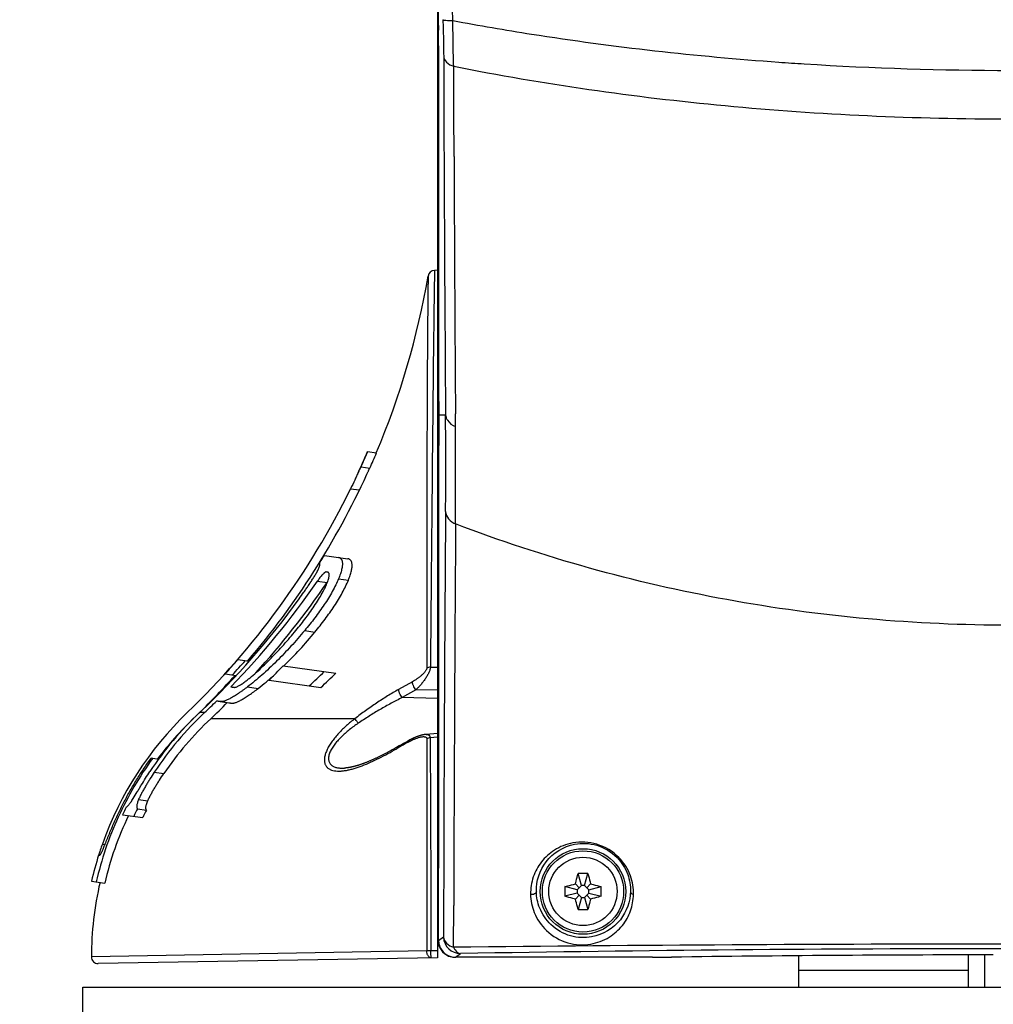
# Model space of a CAD drawing. Header units: millimetres. Extents: x 0 to 420, y 0 to 297.
# Tile 82 of 139: x 279 to 302, y 132 to 155. Entities that reach past the tile are written whole.
import ezdxf

# ---------------------------------------------------------------- set-up
doc = ezdxf.new("R2010")
doc.units = ezdxf.units.MM
doc.header["$LTSCALE"] = 23.1
doc.header["$PDMODE"] = 3
doc.header["$PDSIZE"] = 0.3125
doc.layers.get('0').update_dxf_attribs({"linetype": 'CONTINUOUS'})
doc.layers.get('Defpoints').update_dxf_attribs({"linetype": 'CONTINUOUS'})
for name, color, linetype in [('AUSFORMSCHRAEGEN', 7, 'CONTINUOUS'), ('AXES', 7, 'CONTINUOUS'), ('DIM_PILOTEES', 7, 'CONTINUOUS'), ('RUNDUNGEN', 7, 'CONTINUOUS')]:
    doc.layers.add(name, color=color, linetype=linetype)
doc.styles.get("Standard").update_dxf_attribs({"font": 'txt', "width": 0.7})
doc.dimstyles.new('DIMSTYLE_8', dxfattribs={"dimtxt": 2.5, "dimasz": 3.5, "dimexe": 2, "dimexo": 0, "dimgap": 2.5, "dimtad": 1, "dimdsep": 46, "dimtxsty": 'Standard', "dimblk": '_FILLED', "dimblk1": '_FILLED', "dimblk2": '_FILLED', "dimcen": 0.09, "dimazin": 2, "dimtp": 0.5, "dimtm": 0.5, "dimtfac": 1, "dimtofl": 0, "dimtmove": 0, "dimatfit": 3, "dimldrblk": '_FILLED', "dimfxl": 0, "dimtolj": 1, "dimarcsym": 0})

# ---------------------------------------------------------------- blocks, each defined once
blk = doc.blocks.new('_FILLED')
at = {"color": 0, "linetype": 'ByBlock'}
blk.add_solid([(0, 0), (-1, 0.1429), (-1, -0.1429)], dxfattribs=at)
blk = doc.blocks.new('*D15')
at = {"layer": 'Defpoints', "color": 0, "linetype": 'Continuous'}
for p in [(251.433, 253.133), (302.53, 202.037), (251.433, 150.94), (353.626, 150.94)]:
    blk.add_point(p, dxfattribs=at)
at = {"layer": 'DIM_PILOTEES', "color": 0, "linetype": 'Continuous', "lineweight": -2}
for p, q in [((251.433, 150.94), (252.848, 152.354)), ((353.626, 150.94), (352.212, 152.354))]:
    blk.add_line(p, q, dxfattribs=at)
blk.add_arc((302.53, 202.037), 72.261, 317.77541, 222.22459, dxfattribs=at)
at = {"layer": 'DIM_PILOTEES', "color": 0, "linetype": 'Continuous', "lineweight": -2, "xscale": 3.5, "yscale": 3.5, "zscale": 3.5}
for p, rotation in [((251.433, 150.94), 313.6122967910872), ((353.626, 150.94), 226.3877032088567)]:
    blk.add_blockref('_FILLED', p, dxfattribs=dict(at, rotation=rotation))
at = {"layer": 'DIM_PILOTEES', "color": 0, "linetype": 'Continuous', "insert": (305.994, 280.054), "char_height": 2.5, "width": 14.28571, "attachment_point": 2, "rotation": 357.4576, "line_spacing_factor": 0.9}
blk.add_mtext('\\A1;{\\ftxt;\\W0.0001;\\H0.0001;\\~}{\\ftxt;\\W3.1428571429;\\H2.5; }{\\ftxt;\\W0.0001;\\H0.0001;\\~}{\\ftxt;\\W0.0001;\\H0.0001;\\~}{\\ftxt;\\W0.6666666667;\\H2.5; }{\\ftxt;\\W0.0001;\\H0.0001;\\~}', dxfattribs=at)

msp = doc.modelspace()

# ---------------------------------------------------------------- linework, layer by layer
at = {"color": 7, "linetype": 'Continuous'}
for p, q in [((289.191, 205.7288), (289.191, 135.5736)), ((289.5484, 154.6268), (289.5268, 155.2652)), ((289.2146, 154.5043), (289.2144, 154.8457)), ((289.2147, 154.393), (289.2146, 154.5043)), ((289.2154, 153.6963), (289.2147, 154.393)), ((289.215, 154.3998), (289.2148, 154.5098)), ((289.2155, 153.6268), (289.2154, 153.6963)), ((289.2159, 153.6348), (289.2158, 153.7048)), ((289.5706, 152.4496), (289.5669, 153.557)), ((289.5742, 151.4486), (289.5706, 152.4496)), ((289.2231, 145.4323), (289.191, 145.4323)), ((289.2231, 145.4024), (289.223, 145.4324)), ((289.223, 145.4024), (289.3763, 145.4024)), ((289.6114, 145.1296), (289.6088, 145.4272)), ((289.6119, 142.8512), (289.6114, 145.1296)), ((287.5501, 144.5431), (287.7604, 144.5135)), ((287.398, 144.1871), (287.6043, 144.1581)), ((287.3994, 144.1874), (287.6057, 144.1584)), ((287.1546, 143.6764), (287.3619, 143.6473)), ((286.5422, 142.1159), (287.0868, 142.0394)), ((286.6008, 141.727), (286.584, 141.7293)), ((286.3771, 141.5127), (286.6024, 141.4811)), ((286.8716, 141.5684), (287.1023, 141.5359)), ((286.08, 140.3576), (286.3209, 140.3238)), ((284.5184, 139.6812), (284.7853, 139.6437)), ((285.5751, 139.5327), (286.8056, 139.3598)), ((284.2183, 139.3432), (284.4795, 139.3064)), ((285.2496, 139.1961), (286.4594, 139.026)), ((284.3523, 139.0427), (284.4497, 139.0291)), ((284.7424, 139.0405), (284.9947, 139.0051)), ((284.0559, 138.7023), (284.3084, 138.6668)), ((284.1155, 138.6961), (284.3689, 138.6605)), ((283.7396, 138.44), (283.621, 138.44)), ((283.4724, 138.2957), (283.472, 138.2957)), ((287.2529, 138.2957), (283.881, 138.2957)), ((282.4911, 137.3769), (282.6634, 137.3527)), ((282.5626, 137.0465), (282.7857, 137.0152)), ((282.1961, 136.4082), (282.4106, 136.378)), ((282.1661, 136.1896), (282.3791, 136.1597)), ((281.8188, 136.0481), (282.2913, 135.9817)), ((281.3474, 135.3634), (281.4097, 135.3546)), ((281.2605, 135.106), (281.2731, 135.1042)), ((292.5538, 134.3936), (292.478, 134.6764)), ((292.6282, 134.3936), (292.704, 134.6764)), ((281.0931, 134.4945), (281.4038, 134.4508)), ((292.4522, 134.292), (292.1694, 134.3678)), ((292.503, 134.3428), (292.4139, 134.4319)), ((292.5538, 134.3936), (292.4522, 134.292)), ((292.4522, 134.292), (292.4522, 134.2176)), ((292.6282, 134.3936), (292.5538, 134.3936)), ((292.7299, 134.292), (292.6282, 134.3936)), ((292.679, 134.3428), (292.7681, 134.4319)), ((292.7299, 134.292), (293.0126, 134.3678)), ((292.7299, 134.2176), (292.7299, 134.292)), ((292.4522, 134.2176), (292.1694, 134.1418)), ((292.503, 134.1668), (292.4139, 134.0777)), ((292.4522, 134.2176), (292.5538, 134.1159)), ((292.5538, 134.1159), (292.478, 133.8332)), ((292.5538, 134.1159), (292.6282, 134.1159)), ((292.6282, 134.1159), (292.7299, 134.2176)), ((292.6282, 134.1159), (292.704, 133.8332)), ((292.679, 134.1668), (292.7681, 134.0777)), ((292.7299, 134.2176), (293.0126, 134.1418)), ((289.2143, 133.9148), (289.191, 133.9148)), ((289.214, 133.5763), (289.2141, 133.88)), ((289.2141, 133.88), (289.2141, 133.9211)), ((289.2143, 133.8743), (289.2143, 133.9148)), ((289.3309, 133.8818), (289.3289, 133.1858)), ((289.564, 132.9483), (289.5668, 133.9247)), ((289.214, 133.5807), (289.1957, 133.5807)), ((289.2036, 133.3578), (289.1957, 133.5807)), ((289.2137, 133.4182), (289.2139, 133.5763)), ((289.2137, 133.26), (289.2137, 133.4182)), ((289.2137, 133.3574), (289.191, 133.3574)), ((289.191, 133.3574), (289.199, 133.102)), ((289.2135, 133.1018), (289.2137, 133.26)), ((289.3287, 133.1876), (289.2135, 133.1018)), ((289.2135, 133.1018), (289.2137, 133.1809)), ((289.5987, 132.7148), (289.6119, 132.7148)), ((289.6119, 132.7148), (289.7282, 132.8015)), ((294.2195, 132.7148), (289.6119, 132.7148)), ((297.641, 132.0148), (297.641, 132.7504)), ((297.641, 132.4148), (301.611, 132.4148)), ((280.891, 132.0148), (324.291, 132.0148)), ((280.891, 131.2148), (280.891, 132.0148))]:
    msp.add_line(p, q, dxfattribs=at)
for radius in [1.0009, 0.9509, 0.8]:
    msp.add_circle((292.591, 134.2548), radius, dxfattribs=at)
for centre, radius, start, end in [((2078.4548, 159.0718), 1789.1308, 180.1691367, 180.4377568), ((302.4634, 227.3122), 73.8473, 265.890495, 266.35549), ((302.5675, 229.0892), 75.6273, 266.36235, 270.017638), ((1686.822, 156.4626), 1397.2567, 180.2056029, 180.4525229), ((270.484, 151.8257), 18.755, 337.05552, 350.24911), ((169.5601, 145.1901), 119.6632, 359.922037, 0.101635), ((155.6322, 144.2539), 133.749, 359.523036, 0.491977), ((270.484, 151.8257), 18.555, 335.21849, 336.89062), ((270.491, 151.8277), 18.5544, 335.68366, 336.88085), ((270.4911, 151.8277), 18.7544, 335.86216, 337.04559), ((287.4069, 144.1494), 0.0388, 101.23446, 103.27747), ((270.484, 151.8257), 18.755, 319.51437, 335.40265), ((287.6128, 144.1216), 0.0375, 100.98562, 103.12047), ((270.4846, 151.8264), 18.5556, 313.82806, 333.94599), ((1859.2636, 130.7999), 1569.9357, 179.5495209, 179.8875246), ((2249.6644, 128.4675), 1960.1052, 179.5795479, 179.8404801), ((270.7086, 151.9832), 18.6566, 327.43959, 328.06946), ((270.7734, 152.2394), 18.9351, 315.81777, 325.49362), ((270.7861, 152.2415), 19.1296, 317.6967, 325.77118), ((287.9615, 140.5566), 1.6437, 144.94807, 145.77605), ((270.6708, 152.1314), 18.8458, 313.40638, 324.15803), ((270.487, 151.8319), 18.5612, 317.71311, 319.10845), ((270.6017, 152.031), 18.7528, 317.32317, 318.71063), ((271.0798, 153.2216), 19.9374, 315.29317, 316.63885), ((271.3531, 154.9682), 21.7494, 313.00915, 314.28124), ((271.3108, 155.0874), 22.0782, 313.32475, 314.57267), ((270.484, 151.8257), 18.755, 314.4126, 318.14), ((270.6947, 152.3129), 19.0428, 313.23801, 314.40884), ((270.6902, 152.328), 19.2589, 313.22947, 314.84085), ((288.8396, 132.7047), 7.9499, 133.82804, 160.46261), ((289.083, 132.6647), 7.9491, 133.40308, 146.42356), ((289.1835, 132.648), 7.9488, 133.22529, 146.40209), ((288.839, 132.7048), 7.75, 133.82919, 143.11917), ((289.1892, 132.6466), 7.7517, 133.21779, 145.69746), ((270.484, 151.8257), 18.755, 313.82919, 313.88109), ((288.984, 132.6969), 7.9102, 153.50148, 154.93442), ((289.1931, 132.6833), 7.8531, 153.48167, 154.92565), ((289.2006, 132.6823), 7.6567, 152.98894, 154.47395), ((288.9222, 132.7029), 7.7189, 154.47693, 166.91174), ((288.839, 132.7048), 7.95, 162.41959, 166.99014), ((292.591, 131.8196), 2.8591, 89.99901, 92.26364), ((292.5911, 131.8196), 2.8591, 87.73636, 90.00099), ((288.839, 132.7048), 7.75, 166.86051, 179.83848), ((295.027, 134.2548), 2.8599, 177.73603, 182.26397), ((290.155, 134.2548), 2.8599, 357.73603, 2.26397), ((292.591, 136.69), 2.8591, 267.73636, 270.00099), ((292.5911, 136.69), 2.8591, 269.99901, 272.26364), ((289.7288, 133.2019), 0.4004, 182.03985, 269.91156), ((302.5363, -989.394), 1122.4172, 89.9972146, 90.6622028), ((302.4136, -578.4878), 711.4024, 89.9857346, 91.0217264), ((289.6119, 133.1092), 0.3944, 268.09746, 269.99843), ((294.2349, 164.3071), 31.5924, 269.97216, 270.77841), ((302.5775, -450.0701), 582.8415, 90.038027, 90.77795)]:
    msp.add_arc(centre, radius, start, end, dxfattribs=at)
for points, knots in [([(289.3136, 154.6474), (289.3163, 154.569), (289.3252, 154.2833), (289.3312, 153.9976), (289.3318, 153.7902)], [0, 0, 0, 0, 0.2745237, 1, 1, 1, 1]), ([(289.3136, 154.6474), (289.3168, 154.6412), (289.3449, 154.6383), (289.3888, 154.6306), (289.463, 154.6283), (289.518, 154.6271), (289.5485, 154.627)], [0, 0, 0, 0, 0.0884697, 0.2959884, 0.6139019, 1, 1, 1, 1]), ([(289.5669, 153.5571), (289.5642, 153.6354), (289.5538, 153.9919), (289.5499, 154.3485), (289.5484, 154.6268)], [0, 0, 0, 0, 0.2197539, 1, 1, 1, 1]), ([(289.5485, 154.6268), (290.1604, 154.5116), (292.6859, 154.0775), (295.2366, 153.7938), (297.1713, 153.6548)], [0, 0, 0, 0, 0.2430146, 1, 1, 1, 1]), ([(289.223, 145.4314), (289.222, 146.0427), (289.2147, 148.7745), (289.2181, 151.5063), (289.2155, 153.6268)], [0, 0, 0, 0, 0.2237525, 1, 1, 1, 1]), ([(289.3318, 153.7903), (289.336, 153.7386), (289.3985, 153.6285), (289.5062, 153.5757), (289.5669, 153.5572)], [0, 0, 0, 0, 0.4494362, 1, 1, 1, 1]), ([(289.5669, 153.5571), (291.6639, 153.1389), (295.9952, 152.5254), (300.3632, 152.3262), (302.5908, 152.3262)], [0, 0, 0, 0, 0.4897748, 1, 1, 1, 1]), ([(289.3878, 145.3459), (289.3954, 145.3219), (289.4403, 145.2248), (289.5355, 145.1571), (289.6114, 145.1295)], [0, 0, 0, 0, 0.2377482, 1, 1, 1, 1]), ([(289.2141, 133.9211), (289.2148, 134.9592), (289.2189, 137.4177), (289.215, 141.1197), (289.2212, 143.7837), (289.2231, 145.0273)], [0, 0, 0, 0, 0.2804075, 0.6640908, 1, 1, 1, 1]), ([(287.398, 144.1871), (287.3979, 144.1871), (287.3976, 144.1869), (287.3968, 144.1861), (287.3955, 144.1843), (287.3938, 144.1814), (287.3915, 144.1773), (287.3888, 144.1721), (287.3856, 144.1659), (287.382, 144.1585), (287.3762, 144.1466), (287.3679, 144.1292), (287.3568, 144.1054), (287.3441, 144.0779), (287.3351, 144.0585), (287.3303, 144.0482)], [0, 0, 0, 0, 0.0027765, 0.0072546, 0.0218227, 0.0440862, 0.0741057, 0.1118971, 0.1574049, 0.2105218, 0.2711206, 0.4141063, 0.5845487, 0.7804709, 1, 1, 1, 1]), ([(287.3303, 144.0482), (287.318, 144.0216), (287.2917, 143.9646), (287.2337, 143.8403), (287.1872, 143.7431), (287.1546, 143.6764)], [0, 0, 0, 0, 0.2136813, 0.4583815, 1, 1, 1, 1]), ([(287.5371, 144.0191), (287.5418, 144.0294), (287.5507, 144.0489), (287.5633, 144.0763), (287.5744, 144.1002), (287.5826, 144.1176), (287.5883, 144.1295), (287.592, 144.1369), (287.5951, 144.1431), (287.5978, 144.1483), (287.6001, 144.1524), (287.6019, 144.1553), (287.6031, 144.1571), (287.6039, 144.1579), (287.6042, 144.1581), (287.6043, 144.1581)], [0, 0, 0, 0, 0.2195606, 0.4154902, 0.5859224, 0.7288876, 0.7894747, 0.8425803, 0.8880782, 0.925862, 0.9558774, 0.9781418, 0.9927186, 0.9972063, 1, 1, 1, 1]), ([(289.3765, 143.1407), (289.3814, 143.0786), (289.436, 142.951), (289.5492, 142.8753), (289.612, 142.8512)], [0, 0, 0, 0, 0.4804511, 1, 1, 1, 1]), ([(302.591, 140.4823), (300.3698, 140.4823), (295.9446, 140.8783), (291.6619, 142.0669), (289.6119, 142.8512)], [0, 0, 0, 0, 0.502972, 1, 1, 1, 1]), ([(286.3731, 141.7373), (286.3811, 141.7519), (286.3953, 141.7793), (286.4131, 141.818), (286.4256, 141.851), (286.4334, 141.8781), (286.4374, 141.9), (286.4385, 141.921), (286.4362, 141.9351), (286.4328, 141.9425)], [0, 0, 0, 0, 0.2281432, 0.4240981, 0.5840741, 0.7111584, 0.8107059, 0.8886631, 1, 1, 1, 1]), ([(286.8633, 142.0708), (286.8697, 142.0699), (286.8822, 142.0672), (286.8999, 142.0602), (286.9161, 142.0499), (286.9303, 142.0361), (286.9423, 142.0186), (286.9519, 141.9973), (286.9587, 141.972), (286.9626, 141.9425), (286.9633, 141.9088), (286.9607, 141.8709), (286.9546, 141.829), (286.9449, 141.7831), (286.9317, 141.7336), (286.9086, 141.661), (286.8873, 141.6058), (286.8716, 141.5684)], [0, 0, 0, 0, 0.0342147, 0.0675132, 0.100784, 0.1351945, 0.1720986, 0.21287, 0.2587754, 0.3109357, 0.3702871, 0.4373689, 0.5123862, 0.5953952, 0.6862696, 0.78446, 1, 1, 1, 1]), ([(287.1023, 141.5359), (287.1177, 141.5735), (287.1385, 141.6288), (287.1608, 141.7016), (287.1735, 141.7512), (287.1826, 141.7972), (287.1882, 141.8392), (287.1903, 141.8771), (287.1891, 141.9109), (287.1847, 141.9403), (287.1774, 141.9657), (287.1674, 141.9871), (287.155, 142.0046), (287.1404, 142.0184), (287.124, 142.0287), (287.1059, 142.0358), (287.0932, 142.0385), (287.0868, 142.0394)], [0, 0, 0, 0, 0.2147234, 0.3125286, 0.4030474, 0.4857464, 0.5605149, 0.6274238, 0.6866931, 0.7388753, 0.7849112, 0.8259188, 0.8631517, 0.8979583, 0.9316583, 0.9653847, 1, 1, 1, 1]), ([(285.9478, 141.0962), (285.9859, 141.1489), (286.0424, 141.2283), (286.1164, 141.3351), (286.1712, 141.4155), (286.2249, 141.4962), (286.2772, 141.577), (286.3192, 141.6444), (286.351, 141.6978), (286.366, 141.7242), (286.3731, 141.7373)], [0, 0, 0, 0, 0.2533297, 0.3799188, 0.5063633, 0.6324859, 0.7579238, 0.881655, 0.9420042, 1, 1, 1, 1]), ([(286.584, 141.7293), (286.5818, 141.7296), (286.5766, 141.7291), (286.5684, 141.726), (286.559, 141.7208), (286.5484, 141.7135), (286.5369, 141.7042), (286.5195, 141.6886), (286.4963, 141.665), (286.4675, 141.6324), (286.4375, 141.5955), (286.407, 141.5552), (286.387, 141.5271), (286.3771, 141.5127)], [0, 0, 0, 0, 0.022215, 0.0506012, 0.0858329, 0.127994, 0.1768669, 0.231904, 0.3581452, 0.5023568, 0.6603104, 0.8277435, 1, 1, 1, 1]), ([(286.6284, 141.5375), (286.6332, 141.5526), (286.6421, 141.5816), (286.6513, 141.617), (286.6556, 141.6428), (286.6571, 141.6593), (286.6567, 141.6736), (286.6547, 141.6858), (286.6511, 141.696), (286.6462, 141.7043), (286.6402, 141.711), (286.6334, 141.7162), (286.6259, 141.7202), (286.6151, 141.7244), (286.6066, 141.7262), (286.6008, 141.727)], [0, 0, 0, 0, 0.2126022, 0.4048176, 0.4885687, 0.5622194, 0.6256979, 0.6799814, 0.7270931, 0.7692111, 0.8083463, 0.8461234, 0.8836777, 0.9216594, 1, 1, 1, 1]), ([(285.8767, 140.3613), (285.9572, 140.4593), (286.075, 140.6082), (286.2238, 140.8115), (286.329, 140.9645), (286.4256, 141.1167), (286.4978, 141.2428), (286.548, 141.3409), (286.5801, 141.4099), (286.607, 141.4749), (286.622, 141.5172), (286.6284, 141.5375)], [0, 0, 0, 0, 0.2712799, 0.4059633, 0.538905, 0.6684079, 0.7916535, 0.8495896, 0.9041046, 0.9544627, 1, 1, 1, 1]), ([(286.8716, 141.5684), (286.851, 141.5194), (286.805, 141.4196), (286.726, 141.2697), (286.6359, 141.1164), (286.5368, 140.9621), (286.4304, 140.8081), (286.2803, 140.6044), (286.1614, 140.4554), (286.08, 140.3576)], [0, 0, 0, 0, 0.1096754, 0.227086, 0.3501456, 0.477, 0.6062578, 0.7369233, 1, 1, 1, 1]), ([(286.3209, 140.3238), (286.4016, 140.4218), (286.5194, 140.5709), (286.6678, 140.775), (286.773, 140.9291), (286.8709, 141.0837), (286.9596, 141.2371), (287.0372, 141.3871), (287.0823, 141.487), (287.1023, 141.5359)], [0, 0, 0, 0, 0.2631449, 0.3938379, 0.523113, 0.6499694, 0.7730105, 0.8903805, 1, 1, 1, 1]), ([(284.6971, 139.1711), (284.7206, 139.1887), (284.7684, 139.2258), (284.8664, 139.3062), (284.9919, 139.4163), (285.1428, 139.5582), (285.2941, 139.7086), (285.4439, 139.8654), (285.6407, 140.0811), (285.7835, 140.2481), (285.8767, 140.3613)], [0, 0, 0, 0, 0.0524039, 0.108095, 0.2264356, 0.3506519, 0.4781761, 0.6075695, 0.7379798, 1, 1, 1, 1]), ([(286.08, 140.3576), (285.9758, 140.2325), (285.7628, 139.9878), (285.4835, 139.6962), (285.2543, 139.4751), (285.0828, 139.3189), (284.913, 139.1737), (284.7988, 139.0832), (284.7424, 139.0405)], [0, 0, 0, 0, 0.2597411, 0.5172392, 0.643823, 0.7676827, 0.887205, 1, 1, 1, 1]), ([(285.5946, 139.53), (285.7222, 139.6545), (285.9713, 139.9131), (286.2062, 140.1845), (286.3209, 140.3238)], [0, 0, 0, 0, 0.4971041, 1, 1, 1, 1]), ([(284.4497, 139.0291), (284.4562, 139.0298), (284.4705, 139.0331), (284.4935, 139.0414), (284.5202, 139.0539), (284.5504, 139.0706), (284.5838, 139.0911), (284.6336, 139.1243), (284.6714, 139.1518), (284.6971, 139.1711)], [0, 0, 0, 0, 0.0680445, 0.1526008, 0.2551256, 0.3754716, 0.5125042, 0.6638589, 1, 1, 1, 1]), ([(284.9947, 139.0051), (285.0576, 139.053), (285.1849, 139.1553), (285.3079, 139.2627), (285.3703, 139.3191)], [0, 0, 0, 0, 0.4845565, 1, 1, 1, 1]), ([(284.7424, 139.0405), (284.7069, 139.0136), (284.654, 138.9744), (284.5835, 138.9242), (284.5173, 138.8784), (284.4392, 138.8271), (284.3519, 138.7751), (284.285, 138.7405), (284.2372, 138.72), (284.2067, 138.7088), (284.1794, 138.701), (284.1496, 138.6952), (284.1282, 138.6943), (284.1155, 138.6961)], [0, 0, 0, 0, 0.1843124, 0.2727383, 0.3581355, 0.5177991, 0.6592133, 0.778523, 0.8292984, 0.8741257, 0.9131301, 0.9466999, 1, 1, 1, 1]), ([(284.3523, 139.0427), (284.3581, 139.0419), (284.3698, 139.0401), (284.3875, 139.0373), (284.4056, 139.0345), (284.4178, 139.0326), (284.424, 139.0318)], [0, 0, 0, 0, 0.2419483, 0.4883671, 0.7407578, 1, 1, 1, 1]), ([(284.3689, 138.6605), (284.3817, 138.6586), (284.4032, 138.6595), (284.4332, 138.6653), (284.4606, 138.6731), (284.4912, 138.6842), (284.5389, 138.7047), (284.6057, 138.7392), (284.6927, 138.7912), (284.7883, 138.8543), (284.8902, 138.9264), (284.9594, 138.9781), (284.9947, 139.0051)], [0, 0, 0, 0, 0.0538782, 0.0876402, 0.1267691, 0.1716574, 0.2224386, 0.3416301, 0.4828299, 0.6422584, 0.8158639, 1, 1, 1, 1]), ([(284.424, 139.0318), (284.4261, 139.0315), (284.4302, 139.0309), (284.4354, 139.0302), (284.4397, 139.0297), (284.4429, 139.0293), (284.4463, 139.0291), (284.4486, 139.0289), (284.4497, 139.0291)], [0, 0, 0, 0, 0.2414875, 0.4857223, 0.6095105, 0.735287, 0.8637935, 1, 1, 1, 1]), ([(284.0559, 138.7023), (284.0497, 138.7032), (284.0378, 138.7051), (284.026, 138.7078), (284.0203, 138.7094)], [0, 0, 0, 0, 0.5175848, 1, 1, 1, 1]), ([(284.1155, 138.6961), (284.1104, 138.6968), (284.1002, 138.6975), (284.0851, 138.6989), (284.0703, 138.7004), (284.0607, 138.7017), (284.0559, 138.7023)], [0, 0, 0, 0, 0.2574948, 0.5127212, 0.760369, 1, 1, 1, 1]), ([(284.3084, 138.6668), (284.3132, 138.6662), (284.323, 138.6649), (284.338, 138.6633), (284.3533, 138.662), (284.3637, 138.6612), (284.3689, 138.6605)], [0, 0, 0, 0, 0.2397576, 0.4874121, 0.7425328, 1, 1, 1, 1]), ([(282.525, 137.3721), (282.3678, 137.1566), (282.075, 136.7094), (281.7056, 135.9981), (281.4099, 135.2531), (281.2638, 134.7389), (281.204, 134.4789)], [0, 0, 0, 0, 0.2500003, 0.5000004, 0.7500003, 1, 1, 1, 1]), ([(281.4096, 135.3544), (281.4135, 135.3636), (281.4214, 135.3828), (281.4376, 135.4231), (281.4587, 135.476), (281.4847, 135.5407), (281.5114, 135.6064), (281.5387, 135.6725), (281.576, 135.7609), (281.6239, 135.8712), (281.6837, 136.0029), (281.7458, 136.1338), (281.8102, 136.2637), (281.899, 136.4356), (282.0158, 136.6475), (282.1649, 136.8966), (282.3229, 137.1402), (282.4341, 137.2987), (282.4911, 137.3769)], [0, 0, 0, 0, 0.0130117, 0.027113, 0.0567267, 0.0872089, 0.1180986, 0.1492103, 0.1804541, 0.243184, 0.3060876, 0.3690803, 0.4321238, 0.4951962, 0.621379, 0.7475831, 0.8737916, 1, 1, 1, 1]), ([(282.0682, 136.4262), (282.0998, 136.4777), (282.1467, 136.5564), (282.2096, 136.662), (282.2744, 136.7694), (282.3571, 136.903), (282.4255, 137.0085), (282.4603, 137.0609)], [0, 0, 0, 0, 0.2429982, 0.3684015, 0.4944462, 0.7471356, 1, 1, 1, 1]), ([(282.5626, 137.0465), (282.5281, 136.9946), (282.4774, 136.9161), (282.4119, 136.8101), (282.364, 136.7299), (282.3176, 136.6492), (282.273, 136.5681), (282.238, 136.5004), (282.2126, 136.4472), (282.2012, 136.421), (282.1961, 136.4082)], [0, 0, 0, 0, 0.2536747, 0.3804862, 0.5072279, 0.633773, 0.7597454, 0.8838289, 0.9437973, 1, 1, 1, 1]), ([(282.4106, 136.378), (282.4159, 136.3909), (282.4276, 136.4171), (282.4536, 136.4703), (282.4894, 136.538), (282.535, 136.6189), (282.5826, 136.6995), (282.6316, 136.7795), (282.6985, 136.8852), (282.7504, 136.9635), (282.7857, 137.0152)], [0, 0, 0, 0, 0.0562332, 0.116222, 0.2403189, 0.3662879, 0.4928235, 0.6195533, 0.7463519, 1, 1, 1, 1]), ([(281.9048, 136.2262), (281.9146, 136.2328), (281.9367, 136.2506), (281.9638, 136.2791), (281.9897, 136.3106), (282.0137, 136.3427), (282.0403, 136.3818), (282.0586, 136.4106), (282.0682, 136.4262)], [0, 0, 0, 0, 0.1356492, 0.3267063, 0.4531805, 0.6061491, 0.78901, 1, 1, 1, 1]), ([(282.1961, 136.4082), (282.1902, 136.3933), (282.1794, 136.3648), (282.1662, 136.3243), (282.157, 136.2888), (282.152, 136.2589), (282.1508, 136.2346), (282.1529, 136.2153), (282.1579, 136.2004), (282.1632, 136.1926), (282.1661, 136.1896)], [0, 0, 0, 0, 0.2106133, 0.398786, 0.559488, 0.6911905, 0.7960097, 0.878518, 0.9444763, 1, 1, 1, 1]), ([(282.3791, 136.1597), (282.3762, 136.1627), (282.3708, 136.1705), (282.3658, 136.1854), (282.3638, 136.2047), (282.3652, 136.229), (282.3704, 136.2589), (282.3799, 136.2943), (282.3935, 136.3348), (282.4045, 136.3632), (282.4106, 136.378)], [0, 0, 0, 0, 0.0555421, 0.1214241, 0.2038297, 0.3085804, 0.4402825, 0.6010486, 0.7893121, 1, 1, 1, 1]), ([(281.3474, 135.3634), (281.3304, 135.3156), (281.3073, 135.2491), (281.2807, 135.1693), (281.2703, 135.1374), (281.2662, 135.1244)], [0, 0, 0, 0, 0.6018351, 0.8375484, 1, 1, 1, 1]), ([(281.2731, 135.1042), (281.2747, 135.104), (281.2782, 135.1037), (281.2846, 135.1047), (281.2908, 135.108), (281.2966, 135.1131), (281.3024, 135.1198), (281.3095, 135.1301), (281.3181, 135.1452), (281.3288, 135.1665), (281.3417, 135.1945), (281.3566, 135.2288), (281.3794, 135.2828), (281.3972, 135.3253), (281.4096, 135.3544)], [0, 0, 0, 0, 0.0161613, 0.0363948, 0.0652702, 0.0863155, 0.1152554, 0.1558283, 0.2135725, 0.2937256, 0.3996603, 0.5290068, 0.6761581, 1, 1, 1, 1]), ([(293.7743, 134.1845), (293.7732, 134.3311), (293.7264, 134.651), (293.439, 135.0999), (292.9419, 135.4011), (292.3792, 135.4318), (291.9218, 135.2528), (291.6022, 134.9621), (291.4042, 134.5979), (291.3636, 134.3248), (291.3649, 134.1872)], [0, 0, 0, 0, 0.1158497, 0.2496171, 0.4079162, 0.5563704, 0.6784156, 0.7866922, 0.8912609, 1, 1, 1, 1]), ([(291.5003, 134.2548), (291.4955, 134.4976), (291.6627, 135.0213), (292.296, 135.4077), (292.9372, 135.3746), (293.3979, 135.0973), (293.657, 134.6822), (293.7049, 134.3889), (293.7021, 134.2548)], [0, 0, 0, 0, 0.2107017, 0.4376732, 0.5877573, 0.7486551, 0.8836059, 1, 1, 1, 1]), ([(281.2662, 135.1244), (281.2657, 135.123), (281.2649, 135.1203), (281.2637, 135.1166), (281.2627, 135.1135), (281.2619, 135.1109), (281.2613, 135.109), (281.261, 135.1079), (281.2608, 135.1072), (281.2607, 135.1067), (281.2606, 135.1063), (281.2605, 135.1061), (281.2605, 135.106), (281.2605, 135.106)], [0, 0, 0, 0, 0.2320877, 0.4340569, 0.6057144, 0.7468338, 0.8571453, 0.9006503, 0.9363295, 0.9641361, 0.9840227, 0.9959516, 1, 1, 1, 1]), ([(292.4139, 134.4319), (292.4187, 134.4526), (292.4381, 134.5346), (292.4597, 134.6161), (292.478, 134.6764)], [0, 0, 0, 0, 0.2521597, 1, 1, 1, 1]), ([(292.704, 134.6764), (292.71, 134.6565), (292.7335, 134.5755), (292.7539, 134.4937), (292.7681, 134.4319)], [0, 0, 0, 0, 0.2475301, 1, 1, 1, 1]), ([(292.1694, 134.3678), (292.1893, 134.3738), (292.2703, 134.3973), (292.3521, 134.4177), (292.4139, 134.4319)], [0, 0, 0, 0, 0.2475295, 1, 1, 1, 1]), ([(292.7681, 134.4319), (292.7888, 134.4271), (292.8708, 134.4077), (292.9523, 134.3861), (293.0126, 134.3678)], [0, 0, 0, 0, 0.2521607, 1, 1, 1, 1]), ([(291.3649, 134.1872), (291.3636, 134.0427), (291.4341, 133.7265), (291.7239, 133.2943), (292.2135, 133.0151), (292.7544, 132.9858), (293.2051, 133.1556), (293.5255, 133.4405), (293.7263, 133.7936), (293.7641, 134.0549), (293.7743, 134.1845)], [0, 0, 0, 0, 0.1168662, 0.254568, 0.4098405, 0.5543195, 0.6785715, 0.7897514, 0.8949134, 1, 1, 1, 1]), ([(291.5003, 134.2548), (291.4999, 134.2303), (291.4542, 134.1807), (291.3946, 134.1794), (291.3649, 134.1872)], [0, 0, 0, 0, 0.4432765, 1, 1, 1, 1]), ([(293.7022, 134.2548), (293.6973, 134.0208), (293.5203, 133.515), (292.8992, 133.1478), (292.2792, 133.1801), (291.829, 133.4365), (291.5611, 133.8338), (291.5029, 134.1231), (291.5003, 134.2548)], [0, 0, 0, 0, 0.208235, 0.4403412, 0.5861805, 0.7438298, 0.8828044, 1, 1, 1, 1]), ([(292.4139, 134.0777), (292.3932, 134.0825), (292.3112, 134.1019), (292.2297, 134.1235), (292.1694, 134.1418)], [0, 0, 0, 0, 0.2521607, 1, 1, 1, 1]), ([(292.478, 133.8332), (292.472, 133.8531), (292.4485, 133.9341), (292.4281, 134.0159), (292.4139, 134.0777)], [0, 0, 0, 0, 0.2475301, 1, 1, 1, 1]), ([(292.7681, 134.0777), (292.7633, 134.057), (292.7439, 133.975), (292.7223, 133.8935), (292.704, 133.8332)], [0, 0, 0, 0, 0.2521597, 1, 1, 1, 1]), ([(293.0126, 134.1418), (292.9927, 134.1358), (292.9117, 134.1123), (292.8299, 134.0919), (292.7681, 134.0777)], [0, 0, 0, 0, 0.2475295, 1, 1, 1, 1]), ([(293.7022, 134.2548), (293.7023, 134.2455), (293.7126, 134.21), (293.7489, 134.19), (293.7743, 134.1844)], [0, 0, 0, 0, 0.2646425, 1, 1, 1, 1]), ([(289.3287, 133.1877), (289.3327, 133.135), (289.3942, 133.0225), (289.5028, 132.9674), (289.5638, 132.9481)], [0, 0, 0, 0, 0.4521582, 1, 1, 1, 1]), ([(289.5638, 132.9482), (289.5733, 132.9275), (289.608, 132.8624), (289.6759, 132.8038), (289.7283, 132.8015)], [0, 0, 0, 0, 0.3035532, 1, 1, 1, 1])]:
    msp.add_open_spline(points, degree=3, knots=knots, dxfattribs=at)
for points in [[(289.3763, 145.4024), (289.378, 145.3832), (289.382, 145.3642), (289.3878, 145.3459)], [(289.199, 133.102), (289.2004, 133.0757), (289.2039, 133.0494), (289.2098, 133.0237)], [(289.2098, 133.0237), (289.2211, 132.9746), (289.242, 132.9266), (289.271, 132.8853)], [(289.2135, 133.1018), (289.2135, 133.0894), (289.2135, 133.0769), (289.216, 133.0647)], [(289.2151, 133.0646), (289.2212, 133.0168), (289.2363, 132.9693), (289.2589, 132.9267)], [(289.2589, 132.9267), (289.2922, 132.8642), (289.3444, 132.809), (289.4051, 132.7724)], [(289.271, 132.8853), (289.3143, 132.8237), (289.3777, 132.7726), (289.4475, 132.7445)], [(289.4051, 132.7724), (289.4627, 132.7376), (289.5315, 132.7172), (289.5988, 132.715)], [(289.4475, 132.7445), (289.4952, 132.7253), (289.5474, 132.7157), (289.5987, 132.7148)]]:
    msp.add_open_spline(points, degree=3, dxfattribs=at)
at = {"layer": 'AUSFORMSCHRAEGEN', "color": 7, "linetype": 'Continuous'}
msp.add_line((289.191, 148.7858), (289.1174, 148.7819), dxfattribs=at)
at = {"layer": 'AXES', "color": 7, "linetype": 'Continuous'}
for p, q in [((301.611, 132.0148), (301.611, 132.7703)), ((301.991, 132.0148), (301.991, 132.7708))]:
    msp.add_line(p, q, dxfattribs=at)
at = {"layer": 'RUNDUNGEN', "color": 7, "linetype": 'Continuous'}
for p, q in [((289.0212, 139.5019), (289.191, 139.5043)), ((288.5991, 139.1613), (288.2789, 138.981)), ((288.682, 138.9714), (288.3618, 138.7895)), ((288.682, 138.9714), (289.191, 138.9784)), ((289.191, 138.7672), (288.3618, 138.7895)), ((289.191, 137.9479), (288.92, 137.9281)), ((288.9373, 137.8286), (288.9365, 132.8655)), ((289.191, 137.861), (289.0138, 137.8477)), ((288.9373, 137.6186), (288.9371, 137.1852)), ((288.9371, 137.0742), (288.937, 137.0184)), ((288.9371, 137.1852), (288.9371, 137.1298)), ((288.9371, 137.1298), (288.9371, 137.0742)), ((289.191, 135.5736), (289.191, 132.7048)), ((288.9366, 135.0672), (288.9366, 135.0055)), ((288.9366, 135.0055), (288.9366, 134.9438)), ((288.9366, 134.8819), (288.9365, 132.8655)), ((288.9366, 134.9438), (288.9366, 134.8819)), ((288.9365, 132.8655), (281.089, 132.7266)), ((289.191, 132.7048), (281.2518, 132.5662)), ((289.191, 132.8694), (289.0313, 132.8665)), ((297.641, 132.4148), (301.611, 132.4148))]:
    msp.add_line(p, q, dxfattribs=at)
for points in [[(288.5422, 137.7978), (288.4924, 137.7707), (288.4422, 137.7431), (288.3922, 137.7154), (288.3425, 137.6876), (288.293, 137.6597), (288.2276, 137.6225)], [(288.92, 137.9281), (288.9152, 137.9277), (288.9105, 137.9273), (288.9057, 137.9268), (288.9007, 137.9262), (288.8957, 137.9256), (288.8906, 137.925), (288.8854, 137.9242), (288.8801, 137.9234), (288.8746, 137.9226), (288.8691, 137.9216), (288.8634, 137.9206), (288.8577, 137.9195), (288.8518, 137.9183), (288.8458, 137.9171), (288.8397, 137.9157), (288.8334, 137.9143), (288.827, 137.9128), (288.8205, 137.9112), (288.8139, 137.9095), (288.8071, 137.9077), (288.8002, 137.9058), (288.7933, 137.9038), (288.7863, 137.9017), (288.7792, 137.8996), (288.7721, 137.8974), (288.7649, 137.8951), (288.7577, 137.8927), (288.7504, 137.8903), (288.7431, 137.8878), (288.7357, 137.8852), (288.7282, 137.8825), (288.7208, 137.8797), (288.7132, 137.8769), (288.7056, 137.874), (288.698, 137.871), (288.6903, 137.868), (288.6826, 137.8648), (288.6749, 137.8616), (288.6671, 137.8583), (288.6593, 137.855), (288.6515, 137.8516), (288.6437, 137.8481), (288.6358, 137.8445), (288.628, 137.8409), (288.6201, 137.8373), (288.6122, 137.8335), (288.6043, 137.8297), (288.5964, 137.8259), (288.5885, 137.822), (288.5806, 137.818), (288.5727, 137.814), (288.5649, 137.8099), (288.557, 137.8058), (288.5492, 137.8016), (288.5422, 137.7978)], [(288.2276, 137.6225), (288.21, 137.6125), (288.1925, 137.6027), (288.1752, 137.5929), (288.1579, 137.5833), (288.1407, 137.5737), (288.1235, 137.5642), (288.1065, 137.5549), (288.0896, 137.5456), (288.0727, 137.5365), (288.056, 137.5274), (288.0394, 137.5185), (288.0228, 137.5097), (288.0064, 137.5009), (287.99, 137.4923), (287.9738, 137.4838), (287.9576, 137.4754), (287.9416, 137.4671), (287.9256, 137.4589), (287.9098, 137.4508), (287.8941, 137.4429), (287.8785, 137.435), (287.863, 137.4273), (287.8476, 137.4196), (287.8323, 137.4121), (287.8171, 137.4047), (287.802, 137.3974), (287.7871, 137.3902), (287.7722, 137.3832), (287.7575, 137.3762), (287.7429, 137.3694), (287.7284, 137.3626), (287.7141, 137.356), (287.6998, 137.3495), (287.6857, 137.3431), (287.6717, 137.3368), (287.6578, 137.3306), (287.644, 137.3246), (287.6304, 137.3186), (287.6168, 137.3128), (287.6034, 137.307), (287.5902, 137.3014), (287.577, 137.2959), (287.564, 137.2905), (287.5511, 137.2852), (287.5383, 137.2801), (287.5256, 137.275), (287.5131, 137.27), (287.5007, 137.2652), (287.4884, 137.2604), (287.4762, 137.2558), (287.4642, 137.2513), (287.4523, 137.2468), (287.4405, 137.2425), (287.4288, 137.2383), (287.4173, 137.2342), (287.4059, 137.2302), (287.3946, 137.2263), (287.3835, 137.2225), (287.3725, 137.2188), (287.3616, 137.2152), (287.3508, 137.2117), (287.3402, 137.2082), (287.3297, 137.2049), (287.3193, 137.2017), (287.309, 137.1986), (287.2989, 137.1956), (287.2889, 137.1927), (287.279, 137.1898), (287.2693, 137.1871), (287.2596, 137.1844), (287.2501, 137.1819), (287.2408, 137.1794), (287.2315, 137.177), (287.2224, 137.1747), (287.2134, 137.1725), (287.2045, 137.1704), (287.1958, 137.1683), (287.1872, 137.1663), (287.1787, 137.1645), (287.1703, 137.1627), (287.162, 137.1609), (287.1539, 137.1593), (287.1459, 137.1577), (287.138, 137.1562), (287.1302, 137.1548), (287.1226, 137.1535), (287.115, 137.1522), (287.1076, 137.151), (287.1003, 137.1498), (287.0931, 137.1488), (287.0861, 137.1478), (287.0791, 137.1468), (287.0723, 137.146), (287.0656, 137.1452), (287.059, 137.1444), (287.0525, 137.1437), (287.0461, 137.1431), (287.0399, 137.1425), (287.0337, 137.142), (287.0277, 137.1416), (287.0217, 137.1412), (287.0159, 137.1408), (287.0134, 137.1407)], [(288.937, 137.0184), (288.937, 136.9903), (288.937, 136.9623), (288.937, 136.9342), (288.937, 136.906), (288.937, 136.8777), (288.937, 136.8494), (288.937, 136.8211), (288.937, 136.7927), (288.937, 136.7642), (288.9369, 136.7357), (288.9369, 136.7071), (288.9369, 136.6785), (288.9369, 136.6498), (288.9369, 136.6211), (288.9369, 136.5923), (288.9369, 136.5635), (288.9369, 136.5346), (288.9369, 136.5056), (288.9369, 136.4767), (288.9369, 136.4476), (288.9369, 136.4185), (288.9368, 136.3894), (288.9368, 136.3602), (288.9368, 136.331), (288.9368, 136.3017), (288.9368, 136.2724), (288.9368, 136.243), (288.9368, 136.2136), (288.9368, 136.1842), (288.9368, 136.1547), (288.9368, 136.1251), (288.9368, 136.0956), (288.9368, 136.0659), (288.9368, 136.0065)], [(288.9368, 136.0065), (288.9367, 135.9768), (288.9367, 135.947), (288.9367, 135.9172), (288.9367, 135.8873), (288.9367, 135.8574), (288.9367, 135.8274), (288.9367, 135.7974), (288.9367, 135.7674), (288.9367, 135.7373), (288.9367, 135.7072), (288.9367, 135.6771), (288.9367, 135.6469), (288.9367, 135.6167), (288.9367, 135.5864), (288.9367, 135.5562), (288.9367, 135.5258), (288.9367, 135.4955), (288.9367, 135.4651), (288.9366, 135.4347), (288.9366, 135.4042), (288.9366, 135.3737), (288.9366, 135.3432), (288.9366, 135.3127), (288.9366, 135.2821), (288.9366, 135.2515), (288.9366, 135.1902)], [(288.9366, 135.1902), (288.9366, 135.1595), (288.9366, 135.1287), (288.9366, 135.0672)]]:
    msp.add_lwpolyline(points, dxfattribs=at)
for centre, radius, start, end in [((289.1257, 148.6222), 0.16, 93, 170.24911), ((295.9301, 124.2483), 15.4065, 118.70397, 119.97479), ((281.249, 132.7262), 0.16, 179.83848, 271)]:
    msp.add_arc(centre, radius, start, end, dxfattribs=at)
for points, knots in [([(288.9681, 148.6493), (288.9681, 148.6493), (288.968, 148.6487), (288.9681, 148.6485), (288.968, 148.6473), (288.968, 148.646), (288.968, 148.6442), (288.9679, 148.6411), (288.9679, 148.6362), (288.9678, 148.6293), (288.9676, 148.6208), (288.9675, 148.6109), (288.9673, 148.595), (288.9669, 148.5717), (288.9665, 148.5402), (288.966, 148.5039), (288.9655, 148.4635), (288.9649, 148.4193), (288.9641, 148.3536), (288.963, 148.2646), (288.9618, 148.1506), (288.9605, 148.0283), (288.9592, 147.8994), (288.9579, 147.765), (288.9566, 147.6262), (288.955, 147.4342), (288.9531, 147.1876), (288.9509, 146.8857), (288.949, 146.5775), (288.9472, 146.2647), (288.9455, 145.9489), (288.9436, 145.5241), (288.9416, 144.9913), (288.9397, 144.3518), (288.9383, 143.7146), (288.9373, 143.082), (288.9368, 142.4562), (288.9365, 141.8388), (288.9364, 141.2315), (288.9366, 140.446), (288.937, 139.863), (288.9372, 139.4788)], [0, 0, 0, 0, 0.0000215, 0.0000859, 0.0001932, 0.0003432, 0.0005358, 0.0007707, 0.0013664, 0.0021273, 0.0030502, 0.0041308, 0.0053648, 0.0082726, 0.0117306, 0.015694, 0.0201176, 0.0249578, 0.0301736, 0.0415846, 0.0540888, 0.067476, 0.0815796, 0.0962682, 0.1114376, 0.1270049, 0.1590787, 0.1920906, 0.2257681, 0.2599181, 0.2943991, 0.3291037, 0.3988661, 0.4687101, 0.5382889, 0.6073384, 0.6756433, 0.7430177, 0.8092936, 0.8743149, 1, 1, 1, 1]), ([(289.1174, 148.7819), (289.1164, 148.7216), (289.1131, 148.5166), (289.1074, 148.128), (289.1005, 147.5982), (289.0908, 146.7884), (289.0793, 145.7291), (289.0665, 144.4416), (289.0544, 143.1585), (289.0395, 141.513), (289.0287, 140.2973), (289.0212, 139.5019)], [0, 0, 0, 0, 0.0195158, 0.0662758, 0.125634, 0.190768, 0.3280933, 0.4680541, 0.6069851, 0.7428833, 1, 1, 1, 1]), ([(288.9372, 139.4788), (288.9372, 139.4719), (288.9344, 139.4569), (288.9248, 139.4345), (288.9105, 139.4112), (288.8928, 139.3879), (288.8727, 139.3649), (288.8434, 139.3351), (288.8041, 139.3), (288.7545, 139.2611), (288.687, 139.2135), (288.6345, 139.1812), (288.5991, 139.1613)], [0, 0, 0, 0, 0.0434292, 0.0950519, 0.1530726, 0.2152309, 0.2798018, 0.3456729, 0.4788248, 0.6118116, 0.7434018, 1, 1, 1, 1]), ([(289.0212, 139.5019), (289.0208, 139.4926), (289.0184, 139.4727), (289.0109, 139.4417), (288.9996, 139.4084), (288.9795, 139.3605), (288.9474, 139.2995), (288.9018, 139.2276), (288.8508, 139.1577), (288.7965, 139.0912), (288.7403, 139.0291), (288.7015, 138.99), (288.682, 138.9714)], [0, 0, 0, 0, 0.043735, 0.0936283, 0.1489306, 0.208616, 0.3369038, 0.4714332, 0.607464, 0.7420745, 0.8733801, 1, 1, 1, 1]), ([(289.0212, 139.5019), (289.0063, 139.5013), (288.9771, 139.4969), (288.9497, 139.4859), (288.9372, 139.4788)], [0, 0, 0, 0, 0.5081207, 1, 1, 1, 1]), ([(288.682, 138.9714), (288.6701, 138.9864), (288.6484, 139.0186), (288.6263, 139.0612), (288.6125, 139.0958), (288.605, 139.1197), (288.6003, 139.1413), (288.5991, 139.155), (288.5991, 139.1613)], [0, 0, 0, 0, 0.2736619, 0.5529851, 0.6841827, 0.8044486, 0.9105126, 1, 1, 1, 1]), ([(288.2789, 138.981), (288.1915, 138.9317), (288.0171, 138.8283), (287.7594, 138.662), (287.5038, 138.4843), (287.3361, 138.3596), (287.2529, 138.2957)], [0, 0, 0, 0, 0.2436564, 0.4924635, 0.745104, 1, 1, 1, 1]), ([(288.3618, 138.7895), (288.3498, 138.8047), (288.3279, 138.8373), (288.3056, 138.8804), (288.2918, 138.9153), (288.2844, 138.9394), (288.2798, 138.961), (288.2787, 138.9747), (288.2789, 138.981)], [0, 0, 0, 0, 0.2749446, 0.5552072, 0.6864624, 0.806393, 0.9116883, 1, 1, 1, 1]), ([(288.3618, 138.7895), (288.2745, 138.7468), (288.1002, 138.6569), (287.8422, 138.5116), (287.586, 138.3558), (287.4177, 138.2461), (287.3341, 138.1898)], [0, 0, 0, 0, 0.2448794, 0.4939019, 0.7460278, 1, 1, 1, 1]), ([(287.2529, 138.2957), (287.1863, 138.244), (287.0891, 138.1634), (286.9665, 138.0487), (286.8794, 137.9597), (286.7983, 137.8678), (286.7246, 137.7735), (286.6602, 137.6777), (286.6074, 137.5819), (286.5683, 137.4883), (286.5483, 137.4118), (286.5417, 137.3543), (286.5413, 137.3148), (286.5453, 137.278), (286.5536, 137.244), (286.566, 137.213), (286.5822, 137.1852), (286.602, 137.1607), (286.6327, 137.1321), (286.6792, 137.104), (286.7432, 137.0824), (286.8142, 137.071), (286.8909, 137.0687), (286.9723, 137.0744), (287.0576, 137.0872), (287.1462, 137.1063), (287.2374, 137.1311), (287.331, 137.1611), (287.4601, 137.2079), (287.6249, 137.2768), (287.8248, 137.372), (288.0285, 137.4784), (288.1643, 137.5547), (288.2327, 137.5941)], [0, 0, 0, 0, 0.0795674, 0.1191338, 0.1583593, 0.1970198, 0.2347973, 0.2712553, 0.3058301, 0.3378765, 0.3668123, 0.3800264, 0.3924067, 0.4040129, 0.4149466, 0.4253457, 0.4353714, 0.4451921, 0.4549669, 0.4748643, 0.4958798, 0.5183816, 0.5424798, 0.5681484, 0.5952995, 0.6238221, 0.6536013, 0.6845266, 0.7164951, 0.7831858, 0.8530225, 0.9254513, 1, 1, 1, 1]), ([(287.3341, 138.1898), (287.3179, 138.2108), (287.2908, 138.2461), (287.2637, 138.2814), (287.2529, 138.2957)], [0, 0, 0, 0, 0.596937, 1, 1, 1, 1]), ([(287.3341, 138.1898), (287.2622, 138.1412), (287.1568, 138.0648), (287.0241, 137.9541), (286.9303, 137.8671), (286.8439, 137.7762), (286.7675, 137.6821), (286.7141, 137.6007), (286.6803, 137.5352), (286.6605, 137.4879), (286.6464, 137.4419), (286.6382, 137.3979), (286.6362, 137.3564), (286.6405, 137.3181), (286.6508, 137.2834), (286.6667, 137.2526), (286.6876, 137.226), (286.7129, 137.2034), (286.7419, 137.1847), (286.7856, 137.1641), (286.8476, 137.1472), (286.9284, 137.1386), (286.9845, 137.1392), (287.0134, 137.1407)], [0, 0, 0, 0, 0.1619135, 0.2424322, 0.322153, 0.400417, 0.4761824, 0.5478862, 0.5816072, 0.6135367, 0.6434469, 0.6712074, 0.6968417, 0.7205639, 0.7427722, 0.7639906, 0.7847753, 0.8056235, 0.8269182, 0.8489185, 0.8955148, 0.9459248, 1, 1, 1, 1]), ([(288.5422, 137.7978), (288.54, 137.7966), (288.5359, 137.7928), (288.5322, 137.7845), (288.5303, 137.7738), (288.5303, 137.7659), (288.5306, 137.7616)], [0, 0, 0, 0, 0.1868423, 0.4052327, 0.6739117, 1, 1, 1, 1]), ([(288.5306, 137.7616), (288.5505, 137.7725), (288.5903, 137.7931), (288.6506, 137.8205), (288.7104, 137.8438), (288.7599, 137.8593), (288.7987, 137.8685), (288.8265, 137.8734), (288.8532, 137.8761), (288.8783, 137.876), (288.8978, 137.873), (288.9115, 137.8681), (288.9203, 137.8632), (288.9277, 137.8568), (288.9333, 137.8487), (288.9367, 137.8391), (288.9373, 137.8321), (288.9373, 137.8286)], [0, 0, 0, 0, 0.1498906, 0.296191, 0.4379994, 0.5738807, 0.638914, 0.7014298, 0.7608112, 0.8162483, 0.8668129, 0.890123, 0.9121918, 0.9333834, 0.9544149, 0.9762912, 1, 1, 1, 1]), ([(288.92, 137.9281), (288.9263, 137.9285), (288.9385, 137.9287), (288.9562, 137.9265), (288.9722, 137.9214), (288.9863, 137.913), (288.9979, 137.9013), (289.0066, 137.8862), (289.0121, 137.8679), (289.0135, 137.8547), (289.0138, 137.8477)], [0, 0, 0, 0, 0.1332643, 0.2575066, 0.3743116, 0.4868297, 0.5999643, 0.7197179, 0.8517435, 1, 1, 1, 1]), ([(289.0138, 137.8477), (289.0004, 137.8471), (288.9741, 137.8433), (288.949, 137.8343), (288.9373, 137.8286)], [0, 0, 0, 0, 0.5071214, 1, 1, 1, 1]), ([(289.0138, 137.8477), (289.0168, 137.5124), (289.0218, 136.7794), (289.027, 135.5978), (289.0303, 134.2728), (289.0312, 133.3454), (289.0313, 132.8665)], [0, 0, 0, 0, 0.2019678, 0.4414616, 0.7116009, 1, 1, 1, 1]), ([(288.2445, 137.6321), (288.2434, 137.6315), (288.2412, 137.6299), (288.2363, 137.6243), (288.2334, 137.6152), (288.2323, 137.604), (288.2325, 137.5976), (288.2327, 137.5941)], [0, 0, 0, 0, 0.0932102, 0.190523, 0.5357844, 0.752102, 1, 1, 1, 1]), ([(289.0424, 132.7022), (289.0355, 132.7021), (289.0212, 132.7041), (289.0009, 132.7137), (288.9825, 132.7292), (288.9664, 132.7498), (288.9533, 132.7747), (288.9402, 132.8131), (288.9364, 132.8444), (288.9365, 132.8655)], [0, 0, 0, 0, 0.0972095, 0.1995166, 0.3106011, 0.4321411, 0.5639671, 0.7044849, 1, 1, 1, 1]), ([(289.0313, 132.8665), (289.0227, 132.8665), (288.9911, 132.8664), (288.9595, 132.866), (288.9365, 132.8655)], [0, 0, 0, 0, 0.2708607, 1, 1, 1, 1]), ([(289.0424, 132.7022), (289.0423, 132.7022), (289.0419, 132.7024), (289.0415, 132.7031), (289.0411, 132.7041), (289.0405, 132.7062), (289.0397, 132.7098), (289.0389, 132.7152), (289.038, 132.7221), (289.0372, 132.7305), (289.0364, 132.7401), (289.0353, 132.7552), (289.0341, 132.7767), (289.0328, 132.8047), (289.0319, 132.8351), (289.0314, 132.8559), (289.0313, 132.8665)], [0, 0, 0, 0, 0.0027834, 0.0071843, 0.013703, 0.0224718, 0.0468648, 0.0803293, 0.1225988, 0.1732841, 0.2318981, 0.2978676, 0.4492031, 0.6213123, 0.8073728, 1, 1, 1, 1])]:
    msp.add_open_spline(points, degree=3, knots=knots, dxfattribs=at)

# ---------------------------------------------------------------- dimensions: what is measured, and where the dimension line sits
at = {"layer": 'DIM_PILOTEES', "color": 2, "linetype": 'Continuous'}
dim = msp.add_angular_dim_3p(base=(251.4334, 253.1331), center=(302.5299, 202.0365), p1=(353.6265, 150.94), p2=(251.4334, 150.94), text='{\\ftxt;\\W0.0001;\\H0.0001;\\~}{\\ftxt;\\W3.1428571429;\\H2.5; }{\\ftxt;\\W0.0001;\\H0.0001;\\~}{\\ftxt;\\W0.0001;\\H0.0001;\\~}{\\ftxt;\\W0.6666666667;\\H2.5; }{\\ftxt;\\W0.0001;\\H0.0001;\\~}', dimstyle='DIMSTYLE_8', dxfattribs=at)
dim.commit()
dim.dimension.update_dxf_attribs({"geometry": '*D15', "text_midpoint": (305.7353, 274.2269), "dimtype": 165})

doc.saveas('drawing.dxf')
